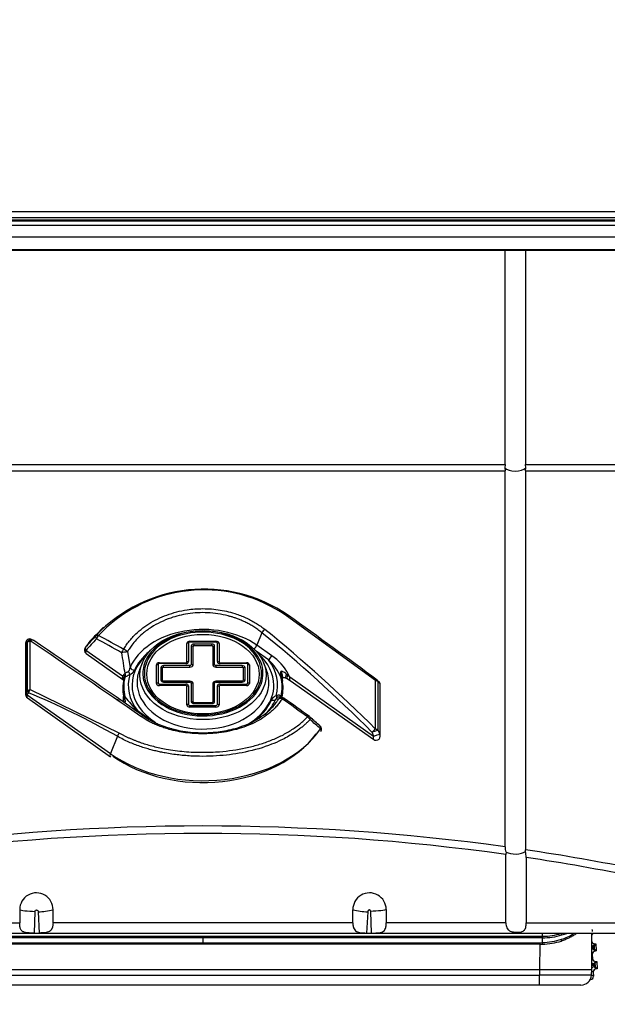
# Model space of a CAD drawing. Header units: millimetres. Extents: x 0 to 200, y 0 to 287.
# Tile 65 of 78: x 73.94 to 79.59, y 217.63 to 227.09. Entities that reach past the tile are written whole.
import ezdxf
from ezdxf.enums import TextEntityAlignment as Align

# ---------------------------------------------------------------- set-up
doc = ezdxf.new("R2010")
doc.units = ezdxf.units.MM
doc.layers.add('148.255_BW4C_CTM', color=7, linetype='Continuous')
doc.layers.add('Standard', color=7, linetype='Continuous')
doc.styles.add('SEACAD_Arial', font='arial.ttf')
doc.dimstyles.new('ISO_(mm)', dxfattribs={"dimtxt": 3, "dimasz": 3, "dimexe": 1.5, "dimexo": 0, "dimgap": 0.75, "dimtad": 1, "dimdec": 0, "dimlfac": 10, "dimtxsty": 'SEACAD_Arial', "dimblk1": '_SE_FILLED', "dimblk2": '_SE_FILLED', "dimsah": 1, "dimcen": 1.5, "dimadec": 0, "dimazin": 0, "dimtfac": 0.5, "dimtmove": 0, "dimatfit": 3, "dimfxl": 1, "dimarcsym": 0})

# ---------------------------------------------------------------- blocks, each defined once
blk = doc.blocks.new('SE')
at = {"layer": '148.255_BW4C_CTM', "color": 7, "linetype": 'Continuous'}
for p, q in [((86.6711, 225.2447), (64.7311, 225.2447)), ((64.7311, 225.189), (86.6711, 225.189)), ((86.8511, 225.1108), (64.5511, 225.1108)), ((86.7011, 225.1527), (64.7011, 225.1527)), ((86.6711, 225.1646), (64.7311, 225.1646)), ((86.8511, 224.9994), (64.5511, 224.9994)), ((64.5511, 224.8799), (86.8511, 224.8799)), ((64.5511, 224.8753), (86.8511, 224.8753)), ((78.6031, 222.8147), (78.6031, 224.8753)), ((78.7991, 224.8753), (78.7991, 222.8147)), ((72.7991, 222.8147), (78.6031, 222.8147)), ((78.6031, 222.8147), (78.6005, 222.783)), ((78.7991, 222.8147), (81.3063, 222.8147)), ((78.8017, 222.783), (78.7991, 222.8147)), ((72.7991, 222.7561), (78.6031, 222.7561)), ((78.6005, 222.783), (78.6031, 222.7561)), ((78.6031, 219.1415), (78.6031, 222.7561)), ((78.7991, 222.7561), (78.8017, 222.783)), ((78.7991, 222.7561), (78.7991, 219.1133)), ((78.7991, 222.7561), (81.2988, 222.7561)), ((77.3598, 220.7396), (76.5022, 221.3619)), ((74.7472, 221.2531), (74.6741, 221.18)), ((76.2683, 221.1992), (76.2188, 221.0785)), ((74.0032, 221.1132), (74.0167, 221.1067)), ((74.0032, 221.1132), (74.0032, 220.6193)), ((74.0167, 220.6398), (74.0167, 221.1067)), ((74.0424, 220.6532), (74.0424, 221.1202)), ((74.0687, 221.1286), (74.0553, 221.1351)), ((75.5758, 221.1172), (75.8263, 221.1172)), ((75.5758, 221.109), (75.5758, 221.1172)), ((75.8263, 221.109), (75.5758, 221.109)), ((75.8263, 221.109), (75.8263, 221.1172)), ((73.9979, 221.0991), (73.9979, 220.6052)), ((74.9292, 220.7802), (74.5776, 221.0289)), ((74.9755, 221.0143), (75.001, 220.8639)), ((75.5458, 220.9177), (75.5458, 221.096)), ((75.5624, 221.0996), (75.5624, 220.9212)), ((75.5893, 221.0713), (75.5893, 220.8929)), ((75.6058, 220.8894), (75.6058, 221.0677)), ((75.7863, 221.0901), (75.6158, 221.0901)), ((75.6158, 221.0748), (75.6158, 221.0901)), ((75.6158, 221.0748), (75.7863, 221.0748)), ((75.7863, 221.0748), (75.7863, 221.0901)), ((75.7963, 221.0677), (75.7963, 220.8894)), ((75.8129, 220.8929), (75.8129, 221.0713)), ((75.8398, 220.9212), (75.8398, 221.0996)), ((75.8563, 221.096), (75.8563, 220.9177)), ((76.3307, 220.9384), (76.2125, 221.022)), ((76.3613, 220.9777), (76.2188, 221.0785)), ((74.579, 220.9994), (74.9306, 220.7507)), ((75.1173, 220.907), (75.0913, 220.8409)), ((75.2536, 220.7122), (75.2536, 220.8894)), ((75.2702, 220.8929), (75.2702, 220.7158)), ((75.2836, 220.9106), (75.5358, 220.9106)), ((75.2836, 220.9024), (75.2836, 220.9106)), ((75.5358, 220.9024), (75.2836, 220.9024)), ((75.297, 220.8646), (75.297, 220.7441)), ((75.3136, 220.7405), (75.3136, 220.8611)), ((75.5758, 220.8834), (75.3236, 220.8834)), ((75.3236, 220.8682), (75.3236, 220.8834)), ((75.3236, 220.8682), (75.5758, 220.8682)), ((75.5358, 220.9024), (75.5358, 220.9106)), ((75.5758, 220.8682), (75.5758, 220.8834)), ((76.0786, 220.8834), (75.8263, 220.8834)), ((75.8263, 220.8834), (75.8263, 220.8682)), ((75.8263, 220.8682), (76.0786, 220.8682)), ((75.8663, 220.9106), (76.1186, 220.9106)), ((75.8663, 220.9106), (75.8663, 220.9024)), ((76.1186, 220.9024), (75.8663, 220.9024)), ((76.0786, 220.8834), (76.0786, 220.8682)), ((76.0886, 220.8611), (76.0886, 220.7405)), ((76.1052, 220.7441), (76.1052, 220.8646)), ((76.1186, 220.9106), (76.1186, 220.9024)), ((76.132, 220.7158), (76.132, 220.8929)), ((76.1486, 220.8894), (76.1486, 220.7122)), ((76.3109, 220.8409), (76.2849, 220.907)), ((74.9506, 220.7662), (74.9413, 220.7537)), ((75.5758, 220.7335), (75.3236, 220.7335)), ((75.3236, 220.7335), (75.3236, 220.7253)), ((75.3236, 220.7253), (75.5758, 220.7253)), ((75.5758, 220.7335), (75.5758, 220.7253)), ((76.0786, 220.7335), (75.8263, 220.7335)), ((75.8263, 220.7253), (75.8263, 220.7335)), ((75.8263, 220.7253), (76.0786, 220.7253)), ((76.0786, 220.7253), (76.0786, 220.7335)), ((76.4628, 220.7445), (76.4502, 220.7718)), ((76.4557, 220.7714), (76.4503, 220.7718)), ((76.4556, 220.7713), (76.4536, 220.7789)), ((76.4629, 220.7445), (76.4557, 220.7714)), ((76.4658, 220.7523), (76.4658, 220.7583)), ((76.4679, 220.7338), (76.4658, 220.7532)), ((76.499, 220.7619), (76.5136, 220.7554)), ((76.5007, 220.8044), (76.5141, 220.7929)), ((76.5136, 220.7554), (76.5378, 220.741)), ((76.5235, 220.7988), (76.5141, 220.7929)), ((76.5141, 220.7929), (76.5363, 220.7705)), ((77.3398, 220.2023), (76.5363, 220.7705)), ((76.5377, 220.741), (77.3412, 220.1729)), ((77.3598, 220.2726), (77.3598, 220.7396)), ((77.3916, 220.7287), (77.3781, 220.7413)), ((77.3855, 220.7262), (77.399, 220.7136)), ((77.3855, 220.2592), (77.3855, 220.7262)), ((74.0032, 220.6193), (74.0167, 220.6398)), ((74.0424, 220.6532), (74.9, 220.235)), ((75.2836, 220.7063), (75.5358, 220.7063)), ((75.2836, 220.7063), (75.2836, 220.691)), ((75.5358, 220.691), (75.2836, 220.691)), ((75.5358, 220.7063), (75.5358, 220.691)), ((75.5458, 220.5056), (75.5458, 220.684)), ((75.5624, 220.6875), (75.5624, 220.5091)), ((75.5893, 220.7158), (75.5893, 220.5374)), ((75.6058, 220.5339), (75.6058, 220.7122)), ((75.7963, 220.7122), (75.7963, 220.5339)), ((75.8129, 220.5374), (75.8129, 220.7158)), ((75.8398, 220.5091), (75.8398, 220.6875)), ((75.8563, 220.684), (75.8563, 220.5056)), ((75.8663, 220.7063), (76.1186, 220.7063)), ((75.8663, 220.691), (75.8663, 220.7063)), ((76.1186, 220.691), (75.8663, 220.691)), ((76.1186, 220.691), (76.1186, 220.7063)), ((77.399, 220.7136), (77.399, 220.2197)), ((77.4043, 220.2055), (77.4043, 220.6995)), ((74.0134, 220.602), (74.0269, 220.6224)), ((74.0134, 220.602), (74.8117, 220.0375)), ((74.0148, 220.5725), (74.8131, 220.008)), ((74.8881, 220.5494), (74.8787, 220.5553)), ((74.8881, 220.5494), (74.8811, 220.5535)), ((74.8914, 220.5467), (74.8814, 220.5529)), ((74.9011, 220.5432), (74.8881, 220.5494)), ((74.8939, 220.5457), (74.8914, 220.5467)), ((74.9343, 220.5705), (74.9364, 220.5529)), ((74.9364, 220.5523), (74.9364, 220.5464)), ((74.9393, 220.5885), (74.9465, 220.571)), ((74.9393, 220.5884), (74.9519, 220.5823)), ((74.9519, 220.5823), (74.9465, 220.571)), ((74.9466, 220.571), (74.9485, 220.5664)), ((76.4267, 220.5605), (76.4012, 220.561)), ((76.459, 220.5764), (76.4368, 220.5804)), ((76.4516, 220.5879), (76.4608, 220.5793)), ((75.0715, 220.4511), (75.1848, 220.371)), ((75.5758, 220.4996), (75.8263, 220.4996)), ((75.5758, 220.4844), (75.5758, 220.4996)), ((75.8263, 220.4844), (75.5758, 220.4844)), ((75.7863, 220.5268), (75.6158, 220.5268)), ((75.6158, 220.5186), (75.6158, 220.5268)), ((75.6158, 220.5186), (75.7863, 220.5186)), ((75.7863, 220.5186), (75.7863, 220.5268)), ((75.8263, 220.4844), (75.8263, 220.4996)), ((77.3855, 220.2592), (77.399, 220.2197)), ((74.8798, 220.2037), (74.8117, 220.0375)), ((77.3263, 220.2418), (77.3398, 220.2023)), ((78.6126, 219.091), (78.6108, 219.0677)), ((78.6108, 218.4127), (78.6108, 219.0677)), ((78.7978, 219.0963), (78.7991, 219.1133)), ((78.8055, 219.0394), (78.8055, 218.4127)), ((73.9411, 218.5397), (73.9411, 218.4127)), ((74.0833, 218.3132), (74.0895, 218.5214)), ((74.1186, 218.5184), (74.1296, 218.3137)), ((74.2611, 218.4127), (74.2611, 218.5367)), ((77.1411, 218.4127), (77.1411, 218.5367)), ((77.2836, 218.5184), (77.2726, 218.3137)), ((77.3189, 218.3132), (77.3127, 218.5214)), ((77.4611, 218.5397), (77.4611, 218.4127)), ((72.7914, 218.4127), (73.9411, 218.4127)), ((77.1411, 218.4127), (74.2611, 218.4127)), ((78.6108, 218.4127), (77.4611, 218.4127)), ((78.8055, 218.4127), (80.913, 218.4127)), ((70.4644, 218.3127), (80.9378, 218.3127)), ((72.441, 218.2824), (75.7011, 218.2824)), ((75.7011, 218.2671), (72.441, 218.2671)), ((75.7011, 218.2824), (78.9612, 218.2824)), ((75.7011, 218.2824), (75.7011, 218.2671)), ((78.9612, 218.2671), (75.7011, 218.2671)), ((75.7011, 218.2671), (75.7011, 218.2206)), ((78.9612, 218.2824), (78.9612, 218.3127)), ((78.9647, 218.2824), (78.9612, 218.2824)), ((78.9619, 218.2214), (78.9613, 218.2671)), ((79.4352, 217.954), (79.4359, 218.3127)), ((79.4388, 218.3446), (79.4388, 218.3433)), ((79.4578, 218.3127), (79.4608, 218.31)), ((79.4708, 218.3105), (79.4608, 218.31)), ((79.4708, 218.3105), (79.4684, 218.3127)), ((79.4706, 218.3127), (79.4708, 218.3105)), ((72.4665, 218.2208), (75.7011, 218.2208)), ((75.7011, 218.2055), (72.4665, 218.2055)), ((75.7011, 218.2208), (78.9357, 218.2208)), ((75.7011, 218.2204), (75.7011, 218.2055)), ((78.9357, 218.2055), (75.7011, 218.2055)), ((78.9357, 218.2055), (78.9352, 217.9637)), ((78.9357, 218.2208), (78.9619, 218.2214)), ((79.4477, 218.1749), (79.4356, 218.1742)), ((79.466, 218.2102), (79.4477, 218.1899)), ((79.4477, 218.1899), (79.4576, 218.1904)), ((79.4582, 218.1754), (79.4477, 218.1749)), ((79.4477, 218.1749), (79.4477, 218.1735)), ((79.4477, 218.1735), (79.4582, 218.1741)), ((79.476, 218.2108), (79.4576, 218.1904)), ((79.4582, 218.1754), (79.4582, 218.1741)), ((79.466, 218.2102), (79.476, 218.2108)), ((79.476, 218.2108), (79.4797, 218.1408)), ((79.4413, 218.1087), (79.4355, 218.1139)), ((79.4413, 218.1087), (79.4434, 218.0686)), ((79.4593, 218.1591), (79.4493, 218.1586)), ((79.4493, 218.1586), (79.4697, 218.1402)), ((79.4797, 218.1408), (79.4593, 218.1591)), ((79.4797, 218.1408), (79.4697, 218.1402)), ((79.4566, 218.0049), (79.4352, 218.0037)), ((79.4354, 218.0597), (79.4434, 218.0686)), ((79.4749, 218.0402), (79.4566, 218.0199)), ((79.4566, 218.0199), (79.4666, 218.0204)), ((79.4671, 218.0054), (79.4566, 218.0049)), ((79.4566, 218.0049), (79.4567, 218.0035)), ((79.4567, 218.0035), (79.4672, 218.0041)), ((79.4682, 217.9891), (79.4582, 217.9886)), ((79.4582, 217.9886), (79.4786, 217.9702)), ((79.4849, 218.0408), (79.4666, 218.0204)), ((79.4671, 218.0054), (79.4672, 218.0041)), ((79.4886, 217.9708), (79.4682, 217.9891)), ((79.4749, 218.0402), (79.4849, 218.0408)), ((79.4849, 218.0408), (79.4886, 217.9708)), ((72.467, 217.9637), (78.9352, 217.9637)), ((72.4671, 217.9084), (78.9351, 217.9084)), ((78.9351, 217.9637), (78.9351, 217.9084)), ((79.4323, 217.9084), (78.9351, 217.9084)), ((78.9351, 217.8137), (78.9351, 217.9084)), ((79.4323, 217.9084), (79.4352, 217.9637)), ((79.4327, 217.9164), (79.4523, 217.8988)), ((79.4502, 217.9387), (79.4346, 217.9527)), ((79.4502, 217.9387), (79.4523, 217.8988)), ((79.4886, 217.9708), (79.4786, 217.9702)), ((78.9351, 217.8137), (72.4671, 217.8137)), ((79.3324, 217.8137), (78.9351, 217.8137)), ((79.4208, 217.8671), (79.4239, 217.8672)), ((79.4239, 217.8672), (79.4219, 217.8691))]:
    blk.add_line(p, q, dxfattribs=at)
for centre, radius, start, end in [((75.7113, 220.1898), 1.428, 55.3919, 136.68288), ((75.7098, 220.2231), 1.3874, 55.16588, 132.39845), ((75.7098, 220.2231), 1.3874, 132.39845, 136.87135), ((67.7166, 210.6347), 13.6337, 44.98413, 51.00311), ((74.0379, 221.0991), 0.04, 64.24911, 180), ((21.1233, 142.4791), 94.7884, 55.283989, 56.062603), ((74.0513, 221.0926), 0.04, 55.88779, 64.24911), ((80.6574, 215.6781), 8.1226, 137.46303, 138.53192), ((80.6847, 215.6207), 8.1575, 137.41858, 138.4733), ((74.6021, 221.032), 0.04, 145.35482, 234.73561), ((77.8577, 221.3897), 2.9632, 187.42133, 191.34838), ((76.0165, 220.5868), 0.4716, 23.10292, 48.22113), ((76.1017, 220.5794), 0.4754, 27.4822, 56.90501), ((74.9775, 220.8647), 0.0704, 287.073, 337.07104), ((82.6058, 215.1926), 9.4948, 143.85495, 143.94989), ((74.9218, 220.7608), 0.0208, 339.90512, 69.17014), ((74.9843, 220.7601), 0.0564, 124.45235, 144.40301), ((74.9089, 220.7634), 0.0418, 3.7788, 44.88886), ((74.9743, 220.7517), 0.0278, 126.41977, 148.56008), ((75.2045, 220.1846), 1.455, 23.74399, 24.96895), ((77.3508, 220.712), 0.04, 47.02034, 53.61529), ((77.3643, 220.6995), 0.04, 0, 47.02034), ((74.0379, 220.6052), 0.04, 180, 234.73561), ((75.8114, 221.2451), 1.0854, 217.63705, 227.02024), ((76.4246, 220.5248), 0.0704, 107.05625, 157.08779), ((76.4245, 220.5571), 0.0235, 107.62344, 170.59861), ((76.4248, 220.5646), 0.0345, 55.40754, 127.07478), ((76.4282, 220.5482), 0.0332, 75.13355, 109.12808), ((76.4808, 220.6372), 0.0572, 230.50365, 239.3499), ((76.4806, 220.585), 0.0292, 174.15535, 194.97488), ((76.4584, 220.5364), 0.04, 54.22778, 89.1735), ((76.6995, 220.3622), 0.04, 48.38154, 54.06478), ((39.0533, 177.932), 56.7626, 48.27756, 48.41345), ((38.0213, 176.8316), 58.2713, 48.248047, 48.372721), ((52.0749, 192.0029), 37.5798, 48.79413, 48.99929), ((76.8001, 220.2726), 0.04, 325.35482, 48.24916), ((77.3643, 220.2055), 0.04, 234.73561, 270), ((77.3643, 220.2055), 0.04, 270, 0), ((75.7011, 198.242), 21.1, 82.09468, 97.90532), ((75.7011, 198.3398), 20.9312, 82.00926, 97.99073), ((78.751, 219.1431), 0.1479, 180.62822, 200.63611), ((78.6343, 219.0454), 0.1713, 358.0031, 17.29636), ((75.7011, 198.242), 21.1, 75.60631, 81.5571), ((75.6987, 198.3549), 20.9166, 75.54093, 81.45816), ((74.1011, 218.5393), 0.16, 359.04487, 179.88), ((77.3011, 218.5394), 0.16, 0.10151, 180.97362), ((74.117, 219.0957), 0.5773, 270.16646, 284.45783), ((77.285, 219.0939), 0.5755, 255.51969, 269.85602), ((73.9229, 238.2395), 19.9269, 270.46134, 270.59431), ((77.4793, 238.2395), 19.9269, 269.40569, 269.53866), ((78.9593, 218.9277), 0.6606, 270.16529, 286.71331), ((78.9621, 218.8926), 0.6102, 270.24056, 287.22268), ((79.1876, 218.3207), 0.0462, 193.73204, 213.83148), ((79.0361, 218.6413), 0.4021, 285.49578, 304.72622), ((79.0294, 218.732), 0.4531, 285.33959, 291.51258), ((80.44, 198.9528), 19.4163, 92.95574, 92.96432), ((79.5184, 218.344), 0.0796, 180.53328, 191.35831), ((82.1131, 218.2099), 3.1774, 179.80272, 180.07895), ((78.9353, 218.8556), 0.6501, 270.03842, 272.44267), ((78.9348, 218.8982), 0.6773, 272.29665, 287.95648), ((78.6938, 218.1951), 0.2694, 2.33602, 5.60312), ((78.9279, 218.966), 0.7607, 272.64505, 286.48072), ((78.8181, 218.2433), 0.3256, 358.80698, 1.85593), ((79.4461, 218.2199), 0.03, 249.565, 272.94745), ((80.4489, 198.783), 19.4163, 92.95574, 92.99171), ((79.5266, 218.1824), 0.0793, 174.62015, 185.48826), ((79.5273, 218.1743), 0.0796, 180.53328, 191.35831), ((79.4509, 218.1286), 0.03, 93.02106, 121.14284), ((79.4598, 217.9586), 0.03, 93.02106, 146.5619), ((80.4578, 198.613), 19.4163, 92.95574, 93.01922), ((79.455, 218.0499), 0.03, 228.83193, 272.94745), ((79.5355, 218.0124), 0.0793, 174.62015, 185.48826), ((79.5363, 218.0043), 0.0796, 180.53328, 191.35831), ((79.1875, 317.6993), 99.736, 269.855039, 270.142292)]:
    blk.add_arc(centre, radius, start, end, dxfattribs=at)
for centre, major_axis, ratio, start_param, end_param in [((78.7011, 222.8037), (-0.11, 0), 0.46363, 0.416997, 2.724595), ((76.4979, 221.3337), (-0.0234, -0.0324), 0.418225, 3.054004, 4.026586), ((75.7256, 220.9762), (7.3694, -5.2699), 0.086179, 1.407002, 1.524214), ((75.7011, 220.7124), (0.7322, 0), 0.707107, 0.785398, 2.844717), ((75.7011, 220.8079), (-0.577, 0), 0.707107, 3.478498, 5.900924), ((75.7011, 220.8079), (-0.5624, 0), 0.707107, 3.478498, 5.90304), ((76.2928, 221.2024), (-0.0252, -0.0311), 0.476007, 4.071316, 5.176114), ((75.6766, 212.1645), (-5.0016, 10.5128), 0.516625, -0.969593, -0.824478), ((74.0379, 221.0991), (0.04, 0), 0.707107, 2.617994, 3.141593), ((74.0379, 221.0991), (-0.0174, -0.036), 0.93519, 3.141593, 4.770231), ((74.0513, 221.0926), (-0.0174, -0.036), 0.93519, 3.141593, 4.770231), ((74.0513, 221.0926), (-0.04, 0), 0.707107, 4.937732, 5.759587), ((74.0513, 221.0926), (-0.0224, -0.0331), 0.638316, 3.141593, 4.250844), ((74.0513, 221.0926), (-0.0224, -0.0331), 0.638316, 3.038184, 3.141593), ((75.7256, 219.0237), (-7.3694, 5.2699), 0.086179, -1.429019, -1.283903), ((75.7011, 220.6665), (-1.2579, 0), 0.707107, 5.667706, 5.82868), ((74.7026, 221.1435), (-0.0294, 0.0271), 0.515308, 0.066621, 1.162524), ((74.7026, 221.1435), (-0.0313, 0.0249), 0.552623, 5.28473, 6.214677), ((74.7026, 221.1435), (-0.0188, -0.0353), 0.539024, 4.123924, 5.078177), ((75.6766, 211.0378), (-5.0016, 10.5128), 0.516625, -0.641503, -0.608605), ((75.7011, 211.041), (-5.0309, 10.5326), 0.518259, -0.6419, -0.609001), ((75.5758, 221.096), (-0.03, 0), 0.707107, 4.712389, 6.283185), ((75.5758, 221.0996), (-0.0134, 0), 0.707107, 4.712389, 6.283185), ((75.8263, 221.096), (-0.03, 0), 0.707107, 3.141593, 4.712389), ((75.8263, 221.0996), (-0.0134, 0), 0.707107, 3.141593, 4.712389), ((74.6021, 221.032), (-0.0299, 0.0265), 0.50936, 0.098597, 1.153094), ((74.6021, 221.032), (0.0329, -0.0227), 0.63532, 3.031678, 3.141593), ((74.6021, 221.032), (0.0231, 0.0327), 0.5, 2.002514, 3.141593), ((74.9438, 221.0101), (0.0199, 0.0347), 0.529806, 0.977923, 1.954126), ((74.9438, 221.0101), (-0.0397, -0.0052), 0.001891, 3.786659, 5.377955), ((74.9438, 221.0101), (0.0349, -0.0196), 0.624592, 0.878676, 2.020289), ((75.7011, 220.6947), (0.6889, 0), 0.707107, 2.413298, 2.844717), ((75.5624, 221.0783), (-0.03, 0), 0.707107, 4.712389, 5.298075), ((75.6158, 221.0713), (-0.0266, 0), 0.707107, 4.712389, 6.283185), ((75.5893, 221.0501), (0.03, 0), 0.707107, 0.985111, 1.570796), ((75.6158, 221.0677), (-0.01, 0), 0.707107, 4.712389, 6.283185), ((75.7863, 221.0713), (-0.0266, 0), 0.707107, 3.141593, 4.712389), ((75.7863, 221.0677), (-0.01, 0), 0.707107, 3.141593, 4.712389), ((75.8129, 221.0501), (-0.03, 0), 0.707107, 4.712389, 5.298075), ((75.8398, 221.0783), (0.03, 0), 0.707107, 0.985111, 1.570796), ((76.1882, 221.0745), (0.0289, 0.0408), 0.5, 4.224882, 5.144107), ((75.7011, 220.6947), (0.6812, 0), 0.707107, 2.476207, 3.977866), ((75.7011, 220.8079), (-0.577, 0), 0.707107, 5.900924, 6.283185), ((75.7011, 220.8079), (-0.5624, 0), 0.707107, 5.90304, 6.283185), ((75.5358, 220.9212), (0.0266, 0), 0.707107, 4.712389, 6.283185), ((75.5358, 220.9177), (-0.01, 0), 0.707107, 1.570796, 3.141593), ((75.5624, 220.9), (0.03, 0), 0.707107, 1.570796, 2.156482), ((75.8663, 220.9212), (0.0266, 0), 0.707107, 3.141593, 4.712389), ((75.8398, 220.9), (0.03, 0), 0.707107, 0.985111, 1.570796), ((75.8663, 220.9177), (-0.01, 0), 0.707107, 0, 1.570796), ((75.7011, 220.8079), (-0.5624, 0), 0.707107, 2.946529, 3.478498), ((75.7011, 220.6947), (0.6812, 0), 0.707107, 0, 0.665385), ((75.7011, 220.8079), (-0.577, 0), 0.707107, 2.969783, 3.478498), ((76.3307, 220.9738), (0.0289, 0.0408), 0.5, 4.096909, 5.144107), ((75.7011, 220.6947), (-0.7177, 0), 0.707107, 2.937997, 3.642411), ((74.9982, 220.8327), (0.0149, -0.0477), 0.285161, 4.731034, 5.453472), ((75.0424, 220.8726), (0.0459, -0.0199), 0.676175, 3.949784, 4.996982), ((75.7011, 220.7209), (-0.6329, 0), 0.707107, 6.011922, 6.283185), ((75.2836, 220.8894), (-0.03, 0), 0.707107, 4.712389, 6.283185), ((75.2702, 220.8717), (0.03, 0), 0.707107, 1.570796, 2.156482), ((75.2836, 220.8929), (-0.0134, 0), 0.707107, 4.712389, 6.283185), ((75.3236, 220.8646), (-0.0266, 0), 0.707107, 4.712389, 6.283185), ((75.297, 220.8434), (0.03, 0), 0.707107, 0.985111, 1.570796), ((75.3236, 220.8611), (-0.01, 0), 0.707107, 4.712389, 6.283185), ((75.5758, 220.8929), (0.0134, 0), 0.707107, 4.712389, 6.283185), ((75.5758, 220.8894), (-0.03, 0), 0.707107, 1.570796, 3.141593), ((75.5893, 220.8717), (0.03, 0), 0.707107, 0.985111, 1.570796), ((75.8129, 220.8717), (0.03, 0), 0.707107, 1.570796, 2.156482), ((75.8263, 220.8894), (-0.03, 0), 0.707107, 0, 1.570796), ((75.8263, 220.8929), (0.0134, 0), 0.707107, 3.141593, 4.712389), ((76.0786, 220.8646), (-0.0266, 0), 0.707107, 3.141593, 4.712389), ((76.0786, 220.8611), (-0.01, 0), 0.707107, 3.141593, 4.712389), ((76.1052, 220.8434), (-0.03, 0), 0.707107, 4.712389, 5.298075), ((76.1186, 220.8894), (-0.03, 0), 0.707107, 3.141593, 4.712389), ((76.1186, 220.8929), (-0.0134, 0), 0.707107, 3.141593, 4.712389), ((76.132, 220.8717), (0.03, 0), 0.707107, 0.985111, 1.570796), ((75.7011, 220.7209), (-0.6329, 0), 0.707107, 2.740121, 3.412856), ((76.4433, 220.807), (-0.0178, 0.0358), 0.40697, 3.120603, 5.109475), ((74.9537, 220.7834), (0.0231, 0.0327), 0.5, 2.002514, 3.176029), ((75.7011, 220.6665), (0.7697, 0), 0.707107, 2.980691, 3.285422), ((75.7011, 220.6771), (0.761, 0), 0.707107, 2.97519, 3.318569), ((74.9755, 220.7356), (0.039, -0.0089), 0.697973, 2.776852, 3.177522), ((74.9218, 220.8026), (0.028, -0.0415), 0.574537, 0.504193, 1.290633), ((75.7011, 220.6947), (0.7177, 0), 0.707107, 2.937997, 3.642411), ((75.7011, 220.8079), (-0.577, 0), 0.707107, 0, 0.315449), ((75.7011, 220.8079), (-0.5624, 0), 0.707107, 0, 0.360107), ((75.7011, 220.8079), (-0.577, 0), 0.707107, 0.315449, 2.969783), ((75.7011, 220.8079), (-0.5624, 0), 0.707107, 0.360107, 2.946529), ((75.3236, 220.7441), (0.0266, 0), 0.707107, 3.141593, 4.712389), ((75.297, 220.7228), (0.03, 0), 0.707107, 0.985111, 1.570796), ((75.3236, 220.7405), (0.01, 0), 0.707107, 3.141593, 4.712389), ((75.5758, 220.7122), (0.03, 0), 0.707107, 0, 1.570796), ((75.5758, 220.7158), (-0.0134, 0), 0.707107, 3.141593, 4.712389), ((75.8263, 220.7122), (0.03, 0), 0.707107, 1.570796, 3.141593), ((75.8263, 220.7158), (-0.0134, 0), 0.707107, 4.712389, 6.283185), ((76.0786, 220.7441), (0.0266, 0), 0.707107, 4.712389, 6.283185), ((76.0786, 220.7405), (0.01, 0), 0.707107, 4.712389, 6.283185), ((76.1052, 220.7228), (-0.03, 0), 0.707107, 4.712389, 5.298075), ((75.7011, 220.6771), (-0.761, 0), 0.707107, 2.97519, 3.318569), ((75.7011, 220.6665), (-0.7697, 0), 0.707107, 2.980691, 3.285422), ((76.4286, 220.7268), (-0.0392, -0.008), 0.699805, 3.101208, 3.522827), ((76.5133, 220.7992), (0.0145, 0.0373), 0.34054, 1.565307, 3.154258), ((76.5311, 220.7914), (0.0176, 0.0359), 0.403368, 1.724251, 3.147087), ((76.5608, 220.7737), (0.0231, 0.0327), 0.5, 2.002514, 3.141593), ((77.3508, 220.712), (-0.0237, -0.0322), 0.315272, 3.141593, 3.95447), ((77.3508, 220.712), (0.04, 0), 0.707107, 0.523599, 1.345453), ((77.3508, 220.712), (-0.0273, -0.0293), 0.74305, 2.585002, 3.141593), ((77.3643, 220.6995), (-0.0273, -0.0293), 0.74305, 2.585002, 3.141593), ((74.0513, 220.6256), (-0.04, 0), 0.707107, 4.937732, 5.759587), ((74.0513, 220.6256), (-0.0334, 0.022), 0.456244, 0.40859, 1.084193), ((74.0513, 220.6256), (-0.0153, -0.037), 0.562952, 4.127772, 5.024476), ((75.7011, 220.7209), (-0.6329, 0), 0.707107, 0, 2.740121), ((75.2702, 220.6946), (0.03, 0), 0.707107, 1.570796, 2.156482), ((75.2836, 220.7122), (0.03, 0), 0.707107, 3.141593, 4.712389), ((75.2836, 220.7158), (0.0134, 0), 0.707107, 3.141593, 4.712389), ((75.5358, 220.6875), (-0.0266, 0), 0.707107, 3.141593, 4.712389), ((75.5358, 220.684), (0.01, 0), 0.707107, 0, 1.570796), ((75.5624, 220.6663), (0.03, 0), 0.707107, 1.570796, 2.156482), ((75.5893, 220.6946), (0.03, 0), 0.707107, 0.985111, 1.570796), ((75.8129, 220.6946), (-0.03, 0), 0.707107, 4.712389, 5.298075), ((75.8663, 220.6875), (-0.0266, 0), 0.707107, 4.712389, 6.283185), ((75.8398, 220.6663), (0.03, 0), 0.707107, 0.985111, 1.570796), ((75.8663, 220.684), (0.01, 0), 0.707107, 1.570796, 3.141593), ((75.7011, 220.6947), (0.6812, 0), 0.707107, 5.348017, 6.283185), ((76.1186, 220.7158), (0.0134, 0), 0.707107, 4.712389, 6.283185), ((76.1186, 220.7122), (0.03, 0), 0.707107, 4.712389, 6.283185), ((76.132, 220.6946), (0.03, 0), 0.707107, 0.985111, 1.570796), ((77.3643, 220.6995), (-0.04, 0), 0.707107, 3.141593, 3.665191), ((74.0379, 220.6052), (0.04, 0), 0.707107, 2.617994, 3.141593), ((74.0379, 220.6052), (-0.0334, 0.022), 0.456244, 0.40859, 1.084193), ((74.0379, 220.6052), (0.0231, 0.0327), 0.5, 2.002514, 3.141593), ((75.6766, 210.212), (-5.0016, 10.5128), 0.516625, -0.636119, -0.518906), ((74.9736, 220.5778), (0.0392, 0.008), 0.699805, 2.475629, 3.1127), ((75.6158, 220.5374), (0.0266, 0), 0.707107, 3.141593, 4.712389), ((75.5893, 220.5162), (0.03, 0), 0.707107, 0.985111, 1.570796), ((75.6158, 220.5339), (0.01, 0), 0.707107, 3.141593, 4.712389), ((75.7863, 220.5374), (0.0266, 0), 0.707107, 4.712389, 6.283185), ((75.7863, 220.5339), (0.01, 0), 0.707107, 4.712389, 6.283185), ((75.8129, 220.5162), (0.03, 0), 0.707107, 1.570796, 2.156482), ((75.7011, 220.6947), (-0.6889, 0), 0.707107, 2.293362, 2.844717), ((75.7011, 220.7124), (0.7322, 0), 0.707107, 5.667706, 5.98631), ((76.3598, 220.5876), (0.0459, -0.0199), 0.676175, 4.996982, 6.04418), ((76.404, 220.6275), (0.0149, -0.0477), 0.285161, 5.453472, 6.175909), ((76.4584, 220.5364), (-0.0006, -0.04), 0.991372, 3.141593, 4.081623), ((76.4584, 220.5364), (-0.0341, 0.0209), 0.68047, 4.996606, 6.138218), ((76.4804, 220.6128), (0.0323, 0.0382), 0.45763, 2.444638, 3.007459), ((76.4584, 220.5364), (-0.0234, -0.0325), 0.422579, 3.141593, 4.030011), ((75.7011, 220.1189), (7.4087, -5.2725), 0.088548, 1.498085, 1.530983), ((76.4584, 220.5364), (-0.0234, -0.0325), 0.422579, 3.053808, 3.141593), ((75.7256, 220.1504), (7.3694, -5.2699), 0.086179, 1.4967, 1.529599), ((75.0715, 220.4864), (0.0289, 0.0408), 0.5, 3.861887, 4.096909), ((75.5624, 220.4879), (-0.03, 0), 0.707107, 4.712389, 5.298075), ((75.5758, 220.5056), (0.03, 0), 0.707107, 3.141593, 4.712389), ((75.5758, 220.5091), (0.0134, 0), 0.707107, 3.141593, 4.712389), ((75.8263, 220.5091), (0.0134, 0), 0.707107, 4.712389, 6.283185), ((75.8263, 220.5056), (0.03, 0), 0.707107, 4.712389, 6.283185), ((75.8398, 220.4879), (0.03, 0), 0.707107, 0.985111, 1.570796), ((75.1094, 220.3656), (-0.0229, -0.0328), 0.553695, 3.046026, 4.150824), ((76.6995, 220.3622), (-0.0235, -0.0324), 0.395484, 3.141593, 4.009225), ((76.6995, 220.3622), (-0.0292, 0.0274), 0.652664, 4.172939, 5.102886), ((76.6995, 220.3622), (-0.0266, -0.0299), 0.630891, 2.148282, 3.141593), ((75.7011, 220.6665), (-1.2579, 0), 0.707107, 0.785398, 2.687087), ((76.8001, 220.2726), (-0.0266, -0.0298), 0.644116, 3.141593, 3.245659), ((76.8001, 220.2726), (-0.0266, -0.0298), 0.644116, 2.191162, 2.936853), ((76.8001, 220.2726), (-0.0329, 0.0227), 0.63532, 3.141593, 4.078875), ((77.3508, 220.245), (0.0283, 0.0283), 0.431701, 0.869642, 2.082302), ((77.3508, 220.245), (-0.0379, -0.0129), 0.153862, 3.507519, 5.362453), ((77.3508, 220.245), (0.04, 0), 0.707107, 0.523599, 1.345453), ((75.7011, 220.624), (-1.2232, 0), 0.707107, 0.785398, 2.665136), ((74.9043, 220.2069), (-0.0197, -0.0348), 0.531328, 4.120338, 5.092921), ((77.3643, 220.2055), (0.0231, 0.0327), 0.5, 2.002514, 3.141593), ((77.3643, 220.2055), (0.0379, 0.0129), 0.153862, 0.365926, 2.22086), ((77.3643, 220.2055), (-0.04, 0), 0.707107, 3.141593, 3.665191), ((74.8361, 220.0407), (0.0231, 0.0327), 0.5, 2.002514, 3.141593), ((78.7011, 219.118), (-0.11, 0), 0.414214, 0.635925, 2.645786), ((79.4623, 218.28), (0.0223, -0.0201), 0.999695, 2.356347, 3.383791), ((79.4644, 218.2402), (0.0201, 0.0223), 0.999695, 2.601471, 3.926839), ((79.4584, 218.1754), (-0.0008, 0.015), 0.017455, 0.017453, 1.570796), ((79.4585, 218.1741), (0.0008, -0.015), 0.017455, 4.712389, 6.265732), ((79.4712, 218.1103), (0.0223, -0.0201), 0.999695, 2.356347, 3.926839), ((79.4733, 218.0702), (0.0201, 0.0223), 0.999695, 2.356347, 3.926839), ((79.4673, 218.0054), (-0.0008, 0.015), 0.017455, 0.017453, 1.570796), ((79.4674, 218.0041), (0.0008, -0.015), 0.017455, 4.712389, 6.265732), ((79.3324, 217.9137), (0, -0.1), 0.99985, 0, 1.518436), ((79.4223, 217.8972), (-0.0223, 0.0201), 0.999695, 2.356347, 3.926839), ((79.4802, 217.9403), (0.0223, -0.0201), 0.999695, 2.356347, 3.926839)]:
    blk.add_ellipse(centre, major_axis=major_axis, ratio=ratio, start_param=start_param, end_param=end_param, dxfattribs=at)
for centre, major_axis in [((75.7011, 220.7922), (-0.606, 0)), ((75.7011, 220.8008), (-0.54, 0))]:
    blk.add_ellipse(centre, major_axis=major_axis, ratio=0.707107, dxfattribs=at)
for points, degree, knots in [([(74.9397, 221.0382), (74.9436, 221.0449), (74.9513, 221.0583), (74.9641, 221.078), (74.9777, 221.0973), (74.9922, 221.1164), (75.0075, 221.1351), (75.0237, 221.1535), (75.0549, 221.1865), (75.105, 221.232), (75.1799, 221.2856), (75.263, 221.3321), (75.3532, 221.3707), (75.4487, 221.4006), (75.5398, 221.4191), (75.6243, 221.4285), (75.731, 221.4323), (75.868, 221.4216), (75.9922, 221.3903), (76.0756, 221.3594), (76.124, 221.3384), (76.1703, 221.3149), (76.2145, 221.2891), (76.2567, 221.2612), (76.2829, 221.2408), (76.296, 221.2306)], 3, [0, 0, 0, 0, 0.01801, 0.035958, 0.053865, 0.071752, 0.08964, 0.10755, 0.125504, 0.188059, 0.250265, 0.312725, 0.375338, 0.438214, 0.500415, 0.546954, 0.593828, 0.695385, 0.796499, 0.830493, 0.864251, 0.897926, 0.931674, 0.965648, 1, 1, 1, 1]), ([(76.2683, 221.1992), (76.2618, 221.2044), (76.2491, 221.2146), (76.2293, 221.2291), (76.2096, 221.2426), (76.19, 221.2553), (76.1705, 221.2672), (76.1512, 221.2782), (76.1322, 221.2884), (76.1135, 221.2978), (76.0951, 221.3065), (76.0773, 221.3146), (76.0599, 221.3219), (76.043, 221.3287), (76.0267, 221.3349), (76.011, 221.3405), (75.9959, 221.3455), (75.9815, 221.3501), (75.9677, 221.3543), (75.9547, 221.3579), (75.8835, 221.3769), (75.7495, 221.3971), (75.5604, 221.3875), (75.3735, 221.3409), (75.2274, 221.2704), (75.1229, 221.193), (75.062, 221.1348), (75.0206, 221.0848), (74.9936, 221.0456), (74.9807, 221.0233), (74.9755, 221.0143)], 3, [0, 0, 0, 0, 0.017978, 0.035432, 0.052359, 0.068757, 0.084625, 0.099961, 0.114763, 0.129029, 0.142759, 0.15595, 0.1686, 0.18071, 0.192277, 0.203301, 0.21378, 0.223714, 0.2331, 0.24194, 0.250231, 0.377224, 0.499689, 0.609176, 0.749538, 0.824768, 0.887306, 0.937289, 0.974827, 1, 1, 1, 1]), ([(74.9524, 220.8066), (74.9536, 220.808), (74.956, 220.8108), (74.9609, 220.8148), (74.9665, 220.8184), (74.9747, 220.8226), (74.9807, 220.8256), (74.9849, 220.8276)], 3, [0, 0, 0, 0, 0.15047, 0.316363, 0.499753, 0.656003, 1, 1, 1, 1]), ([(74.9849, 220.8276), (74.9858, 220.8282), (74.9879, 220.8294), (74.9906, 220.832), (74.9931, 220.8353), (74.9952, 220.8393), (74.9975, 220.8452), (74.9997, 220.8534), (75.0005, 220.8601), (75.001, 220.8639)], 3, [0, 0, 0, 0, 0.079311, 0.167452, 0.266292, 0.377135, 0.500895, 0.724288, 1, 1, 1, 1]), ([(76.4499, 220.8276), (76.445, 220.8251), (76.4451, 220.8182), (76.4465, 220.8068), (76.4477, 220.802), (76.4507, 220.7898), (76.4523, 220.7842), (76.4536, 220.7789)], 3, [0, 0, 0, 0, 0.25, 0.25, 0.5, 0.5, 1, 1, 1, 1]), ([(76.5007, 220.8044), (76.4962, 220.8079), (76.4915, 220.8115), (76.4799, 220.8188), (76.4752, 220.8216), (76.466, 220.8258), (76.4626, 220.8271), (76.4557, 220.8287), (76.4523, 220.8288), (76.4499, 220.8276)], 3, [0, 0, 0, 0, 0.5, 0.5, 0.75, 0.75, 0.875, 0.875, 1, 1, 1, 1]), ([(74.9982, 220.7974), (74.9966, 220.7964), (74.9936, 220.7944), (74.9885, 220.7916), (74.9832, 220.7887), (74.9759, 220.7849), (74.9668, 220.78), (74.9608, 220.776), (74.9578, 220.7741)], 3, [0, 0, 0, 0, 0.126133, 0.251607, 0.377779, 0.505983, 0.756837, 1, 1, 1, 1]), ([(76.4536, 220.7789), (76.4581, 220.7758), (76.4623, 220.7714), (76.4653, 220.7635), (76.4658, 220.761), (76.4658, 220.7583)], 3, [0, 0, 0, 0, 0.25, 0.25, 0.357553, 0.357553, 0.357553, 0.357553]), ([(76.4657, 220.7523), (76.4658, 220.7544), (76.4655, 220.7564), (76.4633, 220.7637), (76.4597, 220.7681), (76.4556, 220.7713)], 3, [0.6623263, 0.6623263, 0.6623263, 0.6623263, 0.75, 0.75, 1, 1, 1, 1]), ([(76.4607, 220.771), (76.4617, 220.7714), (76.4635, 220.7721), (76.4679, 220.7724), (76.4751, 220.7713), (76.486, 220.7673), (76.4937, 220.7642), (76.4991, 220.7619)], 3, [0, 0, 0, 0, 0.073882, 0.150967, 0.309221, 0.592544, 1, 1, 1, 1]), ([(74.9364, 220.5481), (74.9364, 220.5472), (74.9363, 220.5456), (74.9364, 220.5435), (74.9367, 220.542), (74.9377, 220.5405), (74.9399, 220.5397), (74.9421, 220.5372), (74.9425, 220.5352), (74.9421, 220.5341), (74.9414, 220.5336), (74.941, 220.5334)], 3, [0, 0, 0, 0, 0.051268, 0.103426, 0.167483, 0.25427, 0.546093, 0.775833, 0.896757, 0.95129, 1, 1, 1, 1]), ([(74.9466, 220.571), (74.9453, 220.5699), (74.9428, 220.5677), (74.9399, 220.564), (74.9379, 220.5601), (74.9367, 220.5562), (74.9364, 220.5536), (74.9364, 220.5523)], 3, [0, 0, 0, 0, 0.0658967, 0.1306115, 0.1941444, 0.2564951, 0.315248, 0.315248, 0.315248, 0.315248]), ([(74.9485, 220.5664), (74.9441, 220.5634), (74.9399, 220.5591), (74.9369, 220.5514), (74.9364, 220.5489), (74.9364, 220.5464)], 3, [0, 0, 0, 0, 0.25, 0.25, 0.3531917, 0.3531917, 0.3531917, 0.3531917]), ([(74.9523, 220.5313), (74.9572, 220.5337), (74.957, 220.5392), (74.9557, 220.5477), (74.9544, 220.5511), (74.9515, 220.5596), (74.9499, 220.5631), (74.9485, 220.5664)], 3, [0, 0, 0, 0, 0.25, 0.25, 0.5, 0.5, 1, 1, 1, 1]), ([(75.1339, 220.3971), (75.1404, 220.3927), (75.1531, 220.3839), (75.1728, 220.3717), (75.1925, 220.3602), (75.2122, 220.3495), (75.2317, 220.3396), (75.251, 220.3304), (75.27, 220.3219), (75.2887, 220.3141), (75.3071, 220.3069), (75.3249, 220.3003), (75.3423, 220.2943), (75.3592, 220.2888), (75.3755, 220.2838), (75.3912, 220.2793), (75.4063, 220.2752), (75.4207, 220.2715), (75.4344, 220.2682), (75.4475, 220.2653), (75.5187, 220.2499), (75.6527, 220.2336), (75.8418, 220.2416), (76.0287, 220.2785), (76.1748, 220.3366), (76.2793, 220.4025), (76.3401, 220.4532), (76.3816, 220.4973), (76.4086, 220.5321), (76.4215, 220.5524), (76.4267, 220.5605)], 3, [0, 0, 0, 0, 0.017978, 0.035432, 0.052359, 0.068757, 0.084625, 0.099961, 0.114763, 0.129029, 0.142759, 0.15595, 0.1686, 0.18071, 0.192277, 0.203301, 0.21378, 0.223714, 0.2331, 0.24194, 0.250231, 0.377224, 0.499689, 0.609176, 0.749538, 0.824768, 0.887306, 0.937289, 0.974827, 1, 1, 1, 1]), ([(76.4625, 220.5646), (76.4586, 220.5585), (76.4508, 220.5462), (76.4381, 220.5284), (76.4245, 220.5109), (76.41, 220.4938), (76.3947, 220.4771), (76.3833, 220.4657), (76.3772, 220.4599), (76.3767, 220.4593)], 3, [0, 0, 0, 0, 0.0180103, 0.0359583, 0.0538651, 0.0717518, 0.0896397, 0.1075499, 0.1093847, 0.1093847, 0.1093847, 0.1093847]), ([(76.3767, 220.4593), (76.3716, 220.4545), (76.3466, 220.4314), (76.2972, 220.3924), (76.2222, 220.3469), (76.1392, 220.308), (76.049, 220.2763), (75.9535, 220.2518), (75.8624, 220.2369), (75.7779, 220.2293), (75.6712, 220.2263), (75.5342, 220.2348), (75.41, 220.2601), (75.3266, 220.2855), (75.2782, 220.3029), (75.2319, 220.3223), (75.1877, 220.344), (75.1454, 220.3676), (75.1193, 220.385), (75.1062, 220.3938)], 3, [0.1093847, 0.1093847, 0.1093847, 0.1093847, 0.1255036, 0.1880591, 0.250265, 0.3127253, 0.3753376, 0.4382142, 0.500415, 0.5469537, 0.5938279, 0.6953845, 0.7964987, 0.8304934, 0.8642513, 0.8979264, 0.9316739, 0.9656481, 1, 1, 1, 1]), ([(76.7299, 220.3644), (76.7242, 220.3585), (76.712, 220.3457), (76.6912, 220.3257), (76.6665, 220.3038), (76.6376, 220.2802), (76.6041, 220.2552), (76.5441, 220.2149), (76.4637, 220.1702), (76.3147, 220.1057), (76.1204, 220.0486), (75.9043, 220.0183), (75.7338, 220.01), (75.6015, 220.0121), (75.4687, 220.0228), (75.3666, 220.038), (75.2935, 220.0524), (75.2474, 220.0626), (75.1989, 220.0748), (75.1485, 220.0892), (75.0964, 220.1061), (75.0429, 220.1257), (74.9884, 220.1484), (74.9333, 220.1742), (74.8979, 220.1937), (74.8798, 220.2037)], 3, [0, 0, 0, 0, 0.01525, 0.032785, 0.052597, 0.074674, 0.099002, 0.125569, 0.198425, 0.250445, 0.382783, 0.499981, 0.561308, 0.623311, 0.686079, 0.749704, 0.771316, 0.794453, 0.819123, 0.845338, 0.873108, 0.902446, 0.933365, 0.965878, 1, 1, 1, 1]), ([(74.9, 220.235), (74.908, 220.2305), (74.9241, 220.2216), (74.9489, 220.2088), (74.9743, 220.1965), (75.0002, 220.1847), (75.0266, 220.1734), (75.0536, 220.1625), (75.0812, 220.1521), (75.1372, 220.1324), (75.2246, 220.1064), (75.3621, 220.0764), (75.5215, 220.0549), (75.6943, 220.0476), (75.8936, 220.0552), (76.0726, 220.0811), (76.2317, 220.1213), (76.345, 220.1595), (76.4503, 220.2054), (76.5307, 220.2503), (76.5899, 220.2899), (76.6315, 220.3216), (76.6703, 220.3549), (76.6934, 220.3784), (76.705, 220.3902)], 3, [0, 0, 0, 0, 0.015645, 0.031258, 0.046853, 0.062442, 0.078036, 0.093647, 0.109288, 0.124971, 0.187541, 0.250234, 0.336571, 0.423115, 0.499868, 0.624624, 0.68732, 0.749567, 0.812123, 0.874448, 0.90605, 0.937439, 0.96872, 1, 1, 1, 1]), ([(73.9411, 218.5397), (73.9462, 218.5356), (73.9633, 218.5311), (74.0196, 218.5241), (74.0567, 218.522), (74.0895, 218.5214)], 3, [0, 0, 0, 0, 0.5, 0.5, 1, 1, 1, 1]), ([(74.0895, 218.5214), (74.0895, 218.5252), (74.091, 218.5291), (74.0954, 218.5329), (74.0971, 218.5339), (74.1009, 218.5348), (74.1028, 218.5349), (74.1085, 218.5339), (74.112, 218.5318), (74.117, 218.526), (74.1185, 218.5222), (74.1186, 218.5184)], 3, [0, 0, 0, 0, 0.25, 0.25, 0.375, 0.375, 0.5, 0.5, 0.75, 0.75, 1, 1, 1, 1]), ([(77.3127, 218.5214), (77.3126, 218.5277), (77.3082, 218.5317), (77.3062, 218.5335), (77.3032, 218.5343), (77.3005, 218.5351), (77.2974, 218.5346), (77.2918, 218.5337), (77.2877, 218.5289), (77.2859, 218.5268), (77.2848, 218.524), (77.2837, 218.5213), (77.2836, 218.5184)], 2, [0, 0, 0, 0.25, 0.25, 0.375, 0.375, 0.5, 0.5, 0.75, 0.75, 0.875, 0.875, 1, 1, 1]), ([(77.4611, 218.5397), (77.4563, 218.5356), (77.4386, 218.531), (77.3821, 218.5241), (77.3453, 218.522), (77.3127, 218.5214)], 3, [0, 0, 0, 0, 0.502995, 0.502995, 1, 1, 1, 1]), ([(74.0833, 218.3132), (74.08, 218.3132), (74.0733, 218.3132), (74.0634, 218.3132), (74.0519, 218.3133), (74.039, 218.3136), (74.0201, 218.3144), (73.998, 218.3165), (73.9789, 218.3219), (73.9664, 218.3294), (73.9582, 218.3373), (73.9517, 218.3476), (73.9468, 218.3604), (73.9434, 218.3757), (73.9414, 218.3934), (73.9412, 218.4061), (73.9411, 218.4127)], 3, [0, 0, 0, 0, 0.041841, 0.083542, 0.125283, 0.18764, 0.249989, 0.378249, 0.499409, 0.56511, 0.630934, 0.698062, 0.767602, 0.840553, 0.917778, 1, 1, 1, 1]), ([(74.2611, 218.4127), (74.2611, 218.4095), (74.261, 218.4033), (74.2603, 218.3942), (74.2592, 218.3855), (74.2577, 218.3774), (74.2558, 218.3698), (74.2535, 218.3628), (74.2508, 218.3563), (74.2477, 218.3504), (74.2441, 218.3451), (74.2402, 218.3403), (74.2359, 218.3361), (74.2313, 218.3324), (74.2221, 218.3264), (74.2061, 218.3201), (74.1822, 218.316), (74.1562, 218.3141), (74.1385, 218.3138), (74.1296, 218.3137)], 3, [0, 0, 0, 0, 0.044698, 0.087989, 0.129953, 0.170678, 0.210261, 0.248805, 0.286426, 0.323245, 0.359395, 0.395012, 0.430242, 0.465236, 0.500145, 0.621472, 0.749826, 0.874098, 1, 1, 1, 1]), ([(77.1411, 218.4127), (77.1411, 218.4096), (77.1412, 218.4035), (77.1418, 218.3946), (77.1427, 218.3861), (77.1441, 218.3778), (77.146, 218.3699), (77.1501, 218.3576), (77.1586, 218.3422), (77.1746, 218.3287), (77.1955, 218.3203), (77.218, 218.3163), (77.2444, 218.3143), (77.2621, 218.3139), (77.2726, 218.3137)], 3, [0, 0, 0, 0, 0.04348, 0.085683, 0.127034, 0.167981, 0.208983, 0.250506, 0.371518, 0.500164, 0.61299, 0.749885, 0.851183, 1, 1, 1, 1]), ([(77.3189, 218.3132), (77.3227, 218.3132), (77.3305, 218.3132), (77.3422, 218.3133), (77.3539, 218.3135), (77.3656, 218.3138), (77.3803, 218.3143), (77.3966, 218.3156), (77.4129, 218.3187), (77.4294, 218.3247), (77.4444, 218.3358), (77.4542, 218.3539), (77.4588, 218.3733), (77.4608, 218.3925), (77.461, 218.4059), (77.4611, 218.4127)], 3, [0, 0, 0, 0, 0.048277, 0.097577, 0.147706, 0.198482, 0.249744, 0.343513, 0.426816, 0.499382, 0.630264, 0.7487, 0.832271, 0.914564, 1, 1, 1, 1]), ([(78.6108, 218.4127), (78.6112, 218.4039), (78.6118, 218.3866), (78.6191, 218.3628), (78.6337, 218.3416), (78.661, 218.3257), (78.7042, 218.3198), (78.75, 218.3207), (78.7863, 218.334), (78.8041, 218.3652), (78.805, 218.3969), (78.8055, 218.4127)], 3, [0, 0, 0, 0, 0.07722, 0.150881, 0.228361, 0.33169, 0.454981, 0.605957, 0.727469, 0.864165, 1, 1, 1, 1]), ([(78.9612, 218.2671), (78.9617, 218.2676), (78.9629, 218.2683), (78.9639, 218.2698), (78.9642, 218.2716), (78.9643, 218.2741), (78.9645, 218.2778), (78.9646, 218.2809), (78.9647, 218.2824)], 3, [0, 0, 0, 0, 0.134221, 0.265439, 0.360146, 0.500139, 0.75003, 1, 1, 1, 1]), ([(79.2929, 218.3109), (79.2885, 218.3078), (79.2792, 218.3012), (79.2643, 218.2916), (79.2483, 218.2821), (79.2319, 218.2732), (79.215, 218.2648), (79.1977, 218.2569), (79.1801, 218.2496), (79.1621, 218.2427), (79.1498, 218.2386), (79.1437, 218.2365)], 3, [0.6670741, 0.6670741, 0.6670741, 0.6670741, 0.7020248, 0.7409441, 0.7793544, 0.8172704, 0.8547077, 0.8916824, 0.928211, 0.9643109, 1, 1, 1, 1])]:
    blk.add_open_spline(points, degree=degree, knots=knots, dxfattribs=at)
for points in [[(74.9307, 220.7507), (74.9358, 220.7471), (74.9377, 220.7446), (74.9363, 220.7434)], [(74.941, 220.5334), (74.9445, 220.5351), (74.9487, 220.5336), (74.9523, 220.5313)]]:
    blk.add_open_spline(points, degree=3, dxfattribs=at)
blk = doc.blocks.new('DMBLK1')
at = {"layer": 'Standard', "linetype": 'Continuous'}
for points in [[(98.2976, 252.5427), (97.7976, 255.5427), (97.2976, 252.5427)], [(98.2976, 193.9786), (97.2976, 193.9786), (97.7976, 190.9786)]]:
    blk.add_hatch(color=7, dxfattribs=at).paths.add_polyline_path(points)
at = {"layer": 'Standard', "color": 7, "linetype": 'Continuous'}
for p, q in [((74.8715, 255.5427), (99.2976, 255.5427)), ((97.7976, 255.5427), (97.7976, 190.9786)), ((39.2711, 190.9786), (99.2976, 190.9786))]:
    blk.add_line(p, q, dxfattribs=at)
at = {"layer": 'Standard', "color": 7, "linetype": 'Continuous', "style": 'SEACAD_Arial'}
blk.add_text('646', height=3, rotation=90, dxfattribs=at).set_placement((94.0476, 219.7389), align=Align.TOP_LEFT)
blk = doc.blocks.new('_SE_FILLED')
at = {"color": 0}
blk.add_line((0, 0), (-1, 0), dxfattribs=at)
blk.add_solid([(0, 0), (-1, -0.1665), (-1, 0.1665), (0, 0)], dxfattribs=at)

msp = doc.modelspace()

# ---------------------------------------------------------------- block references
at = {"layer": 'Standard'}
msp.add_blockref('SE', (0, 0), dxfattribs=at)

# ---------------------------------------------------------------- dimensions: what is measured, and where the dimension line sits
at = {"layer": 'Standard', "color": 7, "linetype": 'Continuous'}
dim = msp.add_linear_dim(base=(97.7976, 190.9786), p1=(74.8715, 255.5427), p2=(39.2711, 190.9786), angle=90, text='\\A1;<>', dimstyle='ISO_(mm)', dxfattribs=at)
dim.commit()
dim.dimension.update_dxf_attribs({"geometry": 'DMBLK1', "text_midpoint": (97.7976, 223.2607), "dimtype": 160})

doc.saveas('drawing.dxf')
